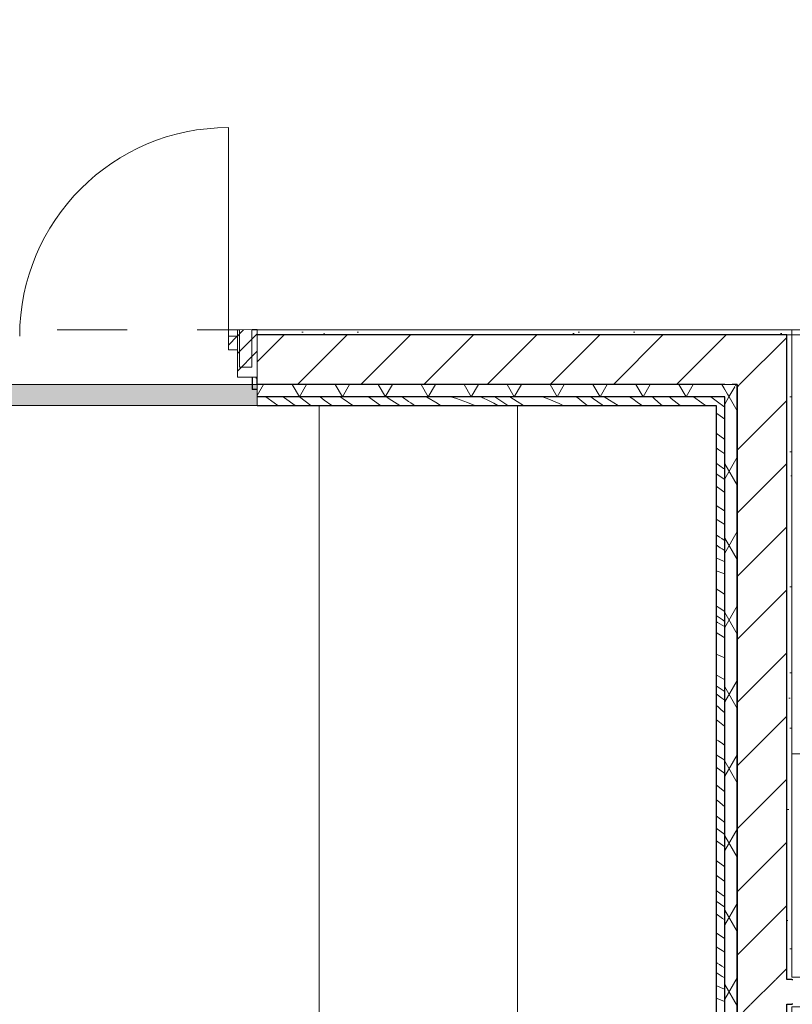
# Model space of a CAD drawing. Header units: millimetres. Extents: x -59761 to 112741, y -57975 to 46221.
# Tile 36 of 256: x 14407 to 17523, y -14300 to -10329. Entities that reach past the tile are written whole.
import ezdxf

# ---------------------------------------------------------------- set-up
doc = ezdxf.new("R2010")
doc.units = ezdxf.units.MM
for name, pattern in [('Wipeout_Contour', [1000, 0, -1000]), ('короткая штриховая', [282.222222, 141.111111, -141.111111]), ('Штриховая', [564.444447, 282.222223, -282.222223])]:
    doc.linetypes.add(name, pattern=pattern)
for name, color, linetype in [('Интерьер - Оборудование бань', 7, 'Continuous'), ('Интерьер - Сантехника', 7, 'Continuous'), ('Конструктив - Навесные Стены', 7, 'Continuous'), ('Конструктив - Стены Блок 100 нов', 7, 'Continuous'), ('Конструктив - Стены Блок 200 нов', 7, 'Continuous'), ('УЛИЦА_Внутр отделка бань', 7, 'Continuous'), ('Элемент модели - Границы зон', 7, 'Continuous'), ('Элемент Модели - Зона', 7, 'Continuous')]:
    doc.layers.add(name, color=color, linetype=linetype)
pattern_1 = [(45, (-45000, -53650), (-111.36932, 111.36932), [0, -105, 0, -157.5]), (110, (-44650, -53650), (148.0016, 53.86817), [0, -77, 0, -133])]
pattern_2 = [(45, (-45000, -54000), (-127.2792, 127.2792), [])]
pattern_3 = [(60, (-45000, -54000), (-129.9038, 75), []), (120, (-45000, -54000), (129.9038, 75), [])]
pattern_4 = [(45, (-45000, -54000), (-176.7767, 176.7767), []), (45, (-45035.36, -53964.64), (-176.7767, 176.7767), []), (45, (-45070.7, -53929.3), (-176.7767, 176.7767), [])]

# ---------------------------------------------------------------- blocks, each defined once
blk = doc.blocks.new('*X638', base_point=(2412685.8, -340475.5))
at = {"layer": 'УЛИЦА_Внутр отделка бань', "color": 7, "linetype": 'Continuous', "lineweight": 5}
blk.add_line((2474912, -298349.3), (2474900.8, -298341.1), dxfattribs=at)
blk = doc.blocks.new('*X639', base_point=(2412685.8, -340475.5))
at = {"layer": 'УЛИЦА_Внутр отделка бань', "color": 7, "linetype": 'Continuous', "lineweight": 5}
blk.add_line((2474927.5, -298360.5), (2474912, -298349.3), dxfattribs=at)
blk = doc.blocks.new('*X640', base_point=(2412685.8, -340475.5))
at = {"layer": 'УЛИЦА_Внутр отделка бань', "color": 7, "linetype": 'Continuous', "lineweight": 5}
for p, q in [((2474935.8, -298366.5), (2474927.5, -298360.5)), ((2474907.6, -298395.5), (2474900.8, -298390.7)), ((2474935.8, -298415.6), (2474907.6, -298395.5)), ((2474935.8, -298496.7), (2474900.8, -298471.2)), ((2474912.2, -298539.1), (2474900.8, -298530.8)), ((2474935.8, -298555.6), (2474912.2, -298539.1)), ((2474931.4, -298613.9), (2474900.8, -298592.2)), ((2474935.8, -298617), (2474931.4, -298613.9)), ((2474935.8, -298659.3), (2474900.8, -298635.5)), ((2474927.5, -298704.8), (2474900.8, -298685.8)), ((2474935.8, -298710.7), (2474927.5, -298704.8)), ((2474934.8, -298785.3), (2474900.8, -298762.9)), ((2474935.8, -298785.9), (2474934.8, -298785.3)), ((2474935.8, -298840.4), (2474900.8, -298818.9)), ((2474905.5, -298885), (2474900.8, -298881.9)), ((2474914.8, -298891), (2474905.5, -298885)), ((2474924.1, -298897), (2474914.8, -298891)), ((2474918.1, -298933.7), (2474900.8, -298922.5)), ((2474933.5, -298903), (2474924.1, -298897)), ((2474935.8, -298904.4), (2474933.5, -298903)), ((2474926, -298938.7), (2474918.1, -298933.7)), ((2474933.9, -298943.8), (2474926, -298938.7)), ((2474935.8, -298945), (2474933.9, -298943.8)), ((2474900.8, -298975.5), (2474906.1, -298977.7)), ((2474906.1, -298977.7), (2474928.7, -298987.3)), ((2474928.7, -298987.3), (2474935.8, -298990.5)), ((2474900.8, -299026.5), (2474932.8, -299038)), ((2474932.8, -299038), (2474935.8, -299039.2)), ((2474922.4, -299113.7), (2474900.8, -299100.1)), ((2474935.8, -299122), (2474922.4, -299113.7)), ((2474913.2, -299176.3), (2474900.8, -299168.2)), ((2474925, -299223.8), (2474900.8, -299207.8)), ((2474935.8, -299190.6), (2474913.2, -299176.3)), ((2474907.3, -299235), (2474900.8, -299231.6)), ((2474916.7, -299240.2), (2474907.3, -299235)), ((2474926, -299245.6), (2474916.7, -299240.2)), ((2474935.8, -299230.9), (2474925, -299223.8)), ((2474935.2, -299251.3), (2474926, -299245.6)), ((2474900.8, -299276.4), (2474929.2, -299292.7)), ((2474935.8, -299251.6), (2474935.2, -299251.3)), ((2474929.2, -299292.7), (2474935.8, -299296.9)), ((2474916.9, -299369.4), (2474900.8, -299363.8)), ((2474935.8, -299377.4), (2474916.9, -299369.4)), ((2474935.8, -299467.1), (2474900.8, -299446.7)), ((2474929, -299509.2), (2474900.8, -299491.5)), ((2474924.5, -299540.3), (2474900.8, -299523.1)), ((2474935.8, -299513.4), (2474929, -299509.2)), ((2474935.8, -299548.4), (2474924.5, -299540.3)), ((2474910.2, -299577.4), (2474900.8, -299569.2)), ((2474920.4, -299586.5), (2474910.2, -299577.4)), ((2474935.8, -299600.1), (2474920.4, -299586.5)), ((2474935, -299653.5), (2474900.8, -299626.9)), ((2474935.8, -299654.2), (2474935, -299653.5)), ((2474910.4, -299713.3), (2474900.8, -299707.4)), ((2474928, -299725.5), (2474910.4, -299713.3)), ((2474935.8, -299731.6), (2474928, -299725.5)), ((2474935.7, -299790.2), (2474900.8, -299769.4)), ((2474935.8, -299790.2), (2474935.7, -299790.2)), ((2474935.8, -299844.5), (2474900.8, -299819.5)), ((2474935.8, -299918), (2474900.8, -299890)), ((2474915.6, -299961.9), (2474900.8, -299949.7)), ((2474935.8, -299978.3), (2474915.6, -299961.9)), ((2474935.8, -300042.6), (2474900.8, -300015.5)), ((2474935.8, -300090.7), (2474900.8, -300065.3)), ((2474907.6, -300119.7), (2474900.8, -300114.9)), ((2474935.8, -300139.8), (2474907.6, -300119.7)), ((2474935.8, -300220.9), (2474900.8, -300195.5)), ((2474912.2, -300263.3), (2474900.8, -300255)), ((2474935.8, -300279.8), (2474912.2, -300263.3)), ((2474931.4, -300338.2), (2474900.8, -300316.4)), ((2474935.8, -300383.5), (2474900.8, -300359.8)), ((2474935.8, -300341.2), (2474931.4, -300338.2)), ((2474927.5, -300429), (2474900.8, -300410)), ((2474935.8, -300434.9), (2474927.5, -300429)), ((2474934.8, -300509.5), (2474900.8, -300487.1)), ((2474935.8, -300510.1), (2474934.8, -300509.5)), ((2474935.8, -300564.6), (2474900.8, -300543.1)), ((2474905.5, -300609.2), (2474900.8, -300606.1)), ((2474914.8, -300615.2), (2474905.5, -300609.2)), ((2474924.1, -300621.2), (2474914.8, -300615.2)), ((2474933.5, -300627.2), (2474924.1, -300621.2)), ((2474935.8, -300628.6), (2474933.5, -300627.2)), ((2474918.1, -300657.9), (2474900.8, -300646.7)), ((2474926, -300662.9), (2474918.1, -300657.9)), ((2474933.9, -300668), (2474926, -300662.9)), ((2474935.8, -300669.2), (2474933.9, -300668)), ((2474900.8, -300699.7), (2474906.1, -300701.9)), ((2474906.1, -300701.9), (2474928.7, -300711.5)), ((2474928.7, -300711.5), (2474935.8, -300714.7)), ((2474900.8, -300750.7), (2474932.8, -300762.2)), ((2474932.8, -300762.2), (2474935.8, -300763.4))]:
    blk.add_line(p, q, dxfattribs=at)
blk = doc.blocks.new('*X648', base_point=(2412685.8, -340475.5))
at = {"layer": 'УЛИЦА_Внутр отделка бань', "color": 7, "linetype": 'Continuous', "lineweight": 5}
for p, q in [((2473119.3, -298349.9), (2473085.2, -298325.5)), ((2473161.2, -298329.9), (2473155.2, -298325.5)), ((2473203.3, -298360.5), (2473161.2, -298329.9)), ((2473267.4, -298360.5), (2473220.8, -298325.5)), ((2473321.3, -298338.4), (2473304.1, -298325.5)), ((2473396.8, -298333.6), (2473385.7, -298325.5)), ((2473435.8, -298360.5), (2473396.8, -298333.6)), ((2473548.2, -298360), (2473499.7, -298325.5)), ((2473583.5, -298332.8), (2473572.8, -298325.5)), ((2473625.3, -298360.5), (2473583.5, -298332.8)), ((2473661.3, -298343.4), (2473634.7, -298325.5)), ((2473734.7, -298326.7), (2473732.7, -298325.5)), ((2473776.2, -298351.4), (2473734.7, -298326.7)), ((2473831.4, -298325.5), (2473853.9, -298332.5)), ((2473853.9, -298332.5), (2473898.2, -298348.3)), ((2473954.2, -298325.5), (2473960.9, -298328.8)), ((2473960.9, -298328.8), (2473982.8, -298339.9)), ((2474061, -298360.5), (2474008.3, -298325.5)), ((2474099.4, -298344.7), (2474069, -298325.5)), ((2474227.2, -298334.9), (2474200.5, -298325.5)), ((2474268.1, -298352.1), (2474227.2, -298334.9)), ((2474339.9, -298326.8), (2474338.2, -298325.5)), ((2474350.7, -298335.2), (2474339.9, -298326.8)), ((2474361.4, -298343.8), (2474350.7, -298335.2)), ((2474407.2, -298333.3), (2474396.5, -298325.5)), ((2474441.1, -298357.8), (2474407.2, -298333.3)), ((2474471.1, -298338.9), (2474449.4, -298325.5)), ((2474565.5, -298333.9), (2474551.9, -298325.5)), ((2474583.1, -298346.2), (2474565.5, -298333.9)), ((2474654.6, -298335.1), (2474645.1, -298325.5)), ((2474676.5, -298354.2), (2474654.6, -298335.1)), ((2474720.5, -298332), (2474712.9, -298325.5)), ((2474756.2, -298360.5), (2474720.5, -298332)), ((2474843.5, -298349.9), (2474809.4, -298325.5)), ((2474885.4, -298329.9), (2474879.4, -298325.5)), ((2474900.8, -298341.1), (2474885.4, -298329.9)), ((2473134.3, -298360.5), (2473119.3, -298349.9)), ((2473351.9, -298360.5), (2473321.3, -298338.4)), ((2473548.9, -298360.5), (2473548.2, -298360)), ((2473670.6, -298349.5), (2473661.3, -298343.4)), ((2473679.9, -298355.6), (2473670.6, -298349.5)), ((2473687.5, -298360.5), (2473679.9, -298355.6)), ((2473789.8, -298360.5), (2473776.2, -298351.4)), ((2473898.2, -298348.3), (2473928.3, -298360.5)), ((2473982.8, -298339.9), (2474004.5, -298351.4)), ((2474004.5, -298351.4), (2474021.1, -298360.5)), ((2474125.1, -298360.5), (2474099.4, -298344.7)), ((2474284.8, -298360.5), (2474268.1, -298352.1)), ((2474372, -298352.6), (2474361.4, -298343.8)), ((2474381.4, -298360.5), (2474372, -298352.6)), ((2474444.9, -298360.5), (2474441.1, -298357.8)), ((2474506.8, -298360.5), (2474471.1, -298338.9)), ((2474600, -298359.4), (2474583.1, -298346.2)), ((2474601.3, -298360.5), (2474600, -298359.4)), ((2474683.9, -298360.5), (2474676.5, -298354.2)), ((2474858.5, -298360.5), (2474843.5, -298349.9))]:
    blk.add_line(p, q, dxfattribs=at)

msp = doc.modelspace()

# ---------------------------------------------------------------- linework, layer by layer
at = {"layer": 'Интерьер - Оборудование бань', "color": 7, "linetype": 'Continuous', "lineweight": 15, "flags": 128}
for points in [[(6985.2, -11885), (6985.2, -17615), (17215, -17615), (17215, -11885), (16415, -11885), (16415, -16815), (7785.2, -16815), (7785.2, -11885)], [(7785.2, -11885), (7785.2, -16815), (16415, -16815), (16415, -11885), (15615, -11885), (15615, -16015), (8585.2, -16015), (8585.2, -11885)]]:
    msp.add_lwpolyline(points, close=True, dxfattribs=at)
at = {"layer": 'Конструктив - Навесные Стены', "color": 7, "linetype": 'Continuous', "lineweight": 5}
msp.add_line((15248.74, -11605), (15248.74, -10763.74), dxfattribs=at)
msp.add_arc((15248.74, -11605), 841.26, 90, 180, dxfattribs=at)
at = {"layer": 'Элемент Модели - Зона', "color": 253, "linetype": 'Штриховая', "lineweight": 15, "flags": 128}
for points in [[(-8890, -17680), (-3119.74, -17680), (-3119.74, -14858.42), (142.53, -11594.86), (156.67, -11609), (156.67, -11580), (18300, -11580), (18300, -11600), (32399.73, -11600), (32399.73, -11580), (69081.36, -11580), (72316.72, -14823.47), (72320.06, -15158.11), (72320.06, -17695), (72360, -17695), (72360, -19700), (72120, -19700), (72120, -18300), (71700, -18300), (71700, -17900), (63300, -17900), (63300, -18300), (62700, -18300), (62700, -17900), (54320, -17900), (54320, -27030), (62700, -27030), (62700, -26350), (63300, -26350), (63300, -27540), (67380, -27540), (67380, -26630), (67500, -26630), (67500, -27660), (62920, -27660), (62920, -32819.89), (72120, -32819.89), (72120, -27750), (71650, -27750), (71650, -26250), (72120, -26250), (72120, -21200), (72360, -21200), (72360, -33849.94), (72120, -33849.94), (72120, -33059.89), (54320, -33059.89), (54320, -39349.94), (72120, -39349.94), (72120, -36299.94), (71700.06, -36299.94), (71700.06, -35674.44), (72120, -35674.44), (72120, -35349.94), (72360, -35349.94), (72360, -35679.94), (75850, -35679.94), (75850, -16794.88), (75238.88, -16794.88), (75238.88, -9000), (80700, -9000), (80700, -8700), (81300, -8700), (81300, -9000), (87517.1, -9000), (87517.1, -320), (85530, -320), (85530, 300), (84182.9, 300), (81300, 300), (81300, -300), (80700, -300), (80700, 212.5), (79799.78, 212.5), (72300, 212.5), (72300, -300), (71700, -300), (71700, 212.5), (63300, 212.5), (63300, -300), (62700, -300), (62700, 212.5), (54300, 212.5), (54300, -300), (53700, -300), (53700, 212.5), (45650, 212.5), (45650, -300), (45050, -300), (44950, -300), (44950, -5367.2), (32450.06, -5367.2), (32450.06, -200), (32450.06, 7690), (32460.06, 7690), (32460.06, 13850), (29720, 13850), (29720, 5730), (28964.53, 5730), (28964.53, 212), (27300.06, 212), (27300.06, -300), (26700.06, -300), (26700.06, 212), (18300, 212), (18300, -300), (17700, -300), (17700, 212), (16025.03, 212), (16025.03, -7500), (16025.03, -9042.59), (9300, -9042.59), (9300, -9300), (8700, -9300), (8700, -9042.59), (300, -9042.59), (300, -9300), (-300, -9300), (-300, -9042.59), (-8250, -9042.59), (-8250, -9300), (-8850, -9300), (-8850, -9042.59), (-8890, -9042.59)], [(23960.57, -14189.99), (23960.57, -13289.99), (24078.18, -13289.99), (24078.18, -14189.99), (24979.73, -14189.99), (24979.73, -14179.99), (32179.73, -14179.99), (32179.73, -11600), (17520, -11600), (17520, -14189.99), (18420, -14189.99), (18420, -13289.99), (18540, -13289.99), (18540, -14189.99), (19440, -14189.99), (19440, -14309.99), (18540, -14309.99), (18540, -15209.99), (18420, -15209.99), (18420, -14309.99), (17520, -14309.99), (17520, -17680), (24979.73, -17680), (24979.73, -14309.99), (24079.73, -14309.99), (24079.73, -15209.99), (23959.8, -15209.99), (23959.8, -14309.99), (23059.8, -14309.99), (23059.8, -14189.99)], [(17300, -17680), (17300, -11800), (6900.2, -11800), (6900.2, -17680)]]:
    msp.add_lwpolyline(points, close=True, dxfattribs=at)

# ---------------------------------------------------------------- next in the draw order: wipeouts: each hides what was drawn before it
at = {"color": 254, "linetype": 'Wipeout_Contour', "lineweight": 0, "ltscale": 9963440.958311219}
msp.add_wipeout([(15293.74, -11660), (15293.74, -11605), (15248.74, -11605), (15248.74, -11660)], dxfattribs=at).dxf.layer = 'Конструктив - Навесные Стены'
at = {"color": 254, "linetype": 'Wipeout_Contour', "lineweight": 0, "ltscale": 7479222.821555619}
msp.add_wipeout([(17500, -11600), (17520, -11580), (17500, -11580)], dxfattribs=at).dxf.layer = 'Конструктив - Стены Блок 200 нов'
at = {"color": 254, "linetype": 'Wipeout_Contour', "lineweight": 0, "ltscale": 7478646.498441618}
msp.add_wipeout([(17280, -11820), (17300, -11800), (17280, -11800)], dxfattribs=at).dxf.layer = 'Конструктив - Стены Блок 200 нов'
at = {"color": 254, "linetype": 'Wipeout_Contour', "lineweight": 0, "ltscale": 9973562.491871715}
msp.add_wipeout([(17500, -14189.99), (17500, -14199.99), (17520, -14199.99), (17520, -14189.99)], dxfattribs=at).dxf.layer = 'Конструктив - Стены Блок 200 нов'
at = {"color": 254, "linetype": 'Wipeout_Contour', "lineweight": 0, "ltscale": 9973615.559720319}
msp.add_wipeout([(17500, -14299.99), (17500, -14309.99), (17520, -14309.99), (17520, -14299.99)], dxfattribs=at).dxf.layer = 'Конструктив - Стены Блок 200 нов'

# ---------------------------------------------------------------- next in the draw order: hatches: boundary and pattern name
at = {"layer": 'Конструктив - Навесные Стены', "linetype": 'Continuous', "lineweight": 5}
h = msp.add_hatch(dxfattribs=at)
h.set_pattern_fill('АЛЮМИНИЙ_000D', style=0, pattern_type=2)
h.set_pattern_definition(pattern_4)
h.paths.add_polyline_path([(15293.74, -11660), (15293.74, -11605), (15248.74, -11605), (15248.74, -11660)])

# ---------------------------------------------------------------- next in the draw order: linework, layer by layer
at = {"layer": 'Конструктив - Навесные Стены', "color": 7, "linetype": 'Continuous', "lineweight": 5, "flags": 128}
msp.add_lwpolyline([(15293.74, -11660), (15248.74, -11660), (15248.74, -11605), (15293.74, -11605)], close=True, dxfattribs=at)

# ---------------------------------------------------------------- next in the draw order: wipeouts: each hides what was drawn before it
at = {"color": 254, "linetype": 'Wipeout_Contour', "lineweight": 0, "ltscale": 7478834.538940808}
msp.add_wipeout([(17300, -11800), (17500, -11600), (17300, -11600)], dxfattribs=at).dxf.layer = 'Конструктив - Стены Блок 200 нов'
at = {"color": 254, "linetype": 'Wipeout_Contour', "lineweight": 0, "ltscale": 9972968.066655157}
msp.add_wipeout([(17280, -11820), (17280, -17698), (17300, -17698), (17300, -11820)], dxfattribs=at).dxf.layer = 'Конструктив - Стены Блок 200 нов'

# ---------------------------------------------------------------- next in the draw order: hatches: boundary and pattern name
at = {"layer": 'Конструктив - Стены Блок 200 нов', "linetype": 'Continuous', "lineweight": 5}
h = msp.add_hatch(dxfattribs=at)
h.set_pattern_fill('ШТУКАТУРКА__ГИПС_01_000D', color=252, style=0, pattern_type=2)
h.set_pattern_definition(pattern_1)
h.paths.add_polyline_path([(17280, -11820), (17280, -17698), (17300, -17698), (17300, -11820)])
h = msp.add_hatch(dxfattribs=at)
h.set_pattern_fill('БЛОКИ_БЕТОННЫЕ_ЭФФЕКТИВН_2D', style=0, pattern_type=2)
h.set_pattern_definition(pattern_2)
h.paths.add_polyline_path([(17300, -14299.99), (17300, -17698), (17500, -17698), (17500, -14299.99)])

# ---------------------------------------------------------------- next in the draw order: wipeouts: each hides what was drawn before it
at = {"color": 254, "linetype": 'Wipeout_Contour', "lineweight": 0, "ltscale": 9972938.103843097}
msp.add_wipeout([(17500, -11600), (17500, -14189.99), (17520, -14189.99), (17520, -11600)], dxfattribs=at).dxf.layer = 'Конструктив - Стены Блок 200 нов'

# ---------------------------------------------------------------- next in the draw order: hatches: boundary and pattern name
at = {"layer": 'Конструктив - Стены Блок 200 нов', "linetype": 'Continuous', "lineweight": 5}
h = msp.add_hatch(dxfattribs=at)
h.set_pattern_fill('ШТУКАТУРКА__ГИПС_01_000D', color=252, style=0, pattern_type=2)
h.set_pattern_definition(pattern_1)
h.paths.add_polyline_path([(17500, -11600), (17500, -14189.99), (17520, -14189.99), (17520, -11600)])

# ---------------------------------------------------------------- next in the draw order: wipeouts: each hides what was drawn before it
at = {"color": 254, "linetype": 'Wipeout_Contour', "lineweight": 0, "ltscale": 7478667.874686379}
msp.add_wipeout([(17280, -11820), (17300, -11820), (17300, -11800)], dxfattribs=at).dxf.layer = 'Конструктив - Стены Блок 200 нов'

# ---------------------------------------------------------------- next in the draw order: linework, layer by layer
at = {"layer": 'Конструктив - Стены Блок 200 нов', "color": 7, "linetype": 'Continuous', "lineweight": 30, "flags": 128}
msp.add_lwpolyline([(17280, -11820), (17280, -17698)], dxfattribs=at)

# ---------------------------------------------------------------- next in the draw order: wipeouts: each hides what was drawn before it
at = {"color": 254, "linetype": 'Wipeout_Contour', "lineweight": 0, "ltscale": 7479244.195976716}
msp.add_wipeout([(17500, -11600), (17520, -11600), (17520, -11580)], dxfattribs=at).dxf.layer = 'Конструктив - Стены Блок 200 нов'
at = {"color": 254, "linetype": 'Wipeout_Contour', "lineweight": 0, "ltscale": 9973152.237577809}
msp.add_wipeout([(17300, -14199.99), (17300, -14299.99), (17500, -14299.99), (17500, -14199.99)], dxfattribs=at).dxf.layer = 'Конструктив - Стены Блок 200 нов'

# ---------------------------------------------------------------- next in the draw order: hatches: boundary and pattern name
at = {"layer": 'Конструктив - Стены Блок 200 нов', "linetype": 'Continuous', "lineweight": 5}
h = msp.add_hatch(dxfattribs=at)
h.set_pattern_fill('БЛОКИ_БЕТОННЫЕ_ЭФФЕКТИВН_2D', style=0, pattern_type=2)
h.set_pattern_definition(pattern_2)
h.paths.add_polyline_path([(17300, -14199.99), (17300, -14299.99), (17500, -14299.99), (17500, -14199.99)])

# ---------------------------------------------------------------- next in the draw order: linework, layer by layer
at = {"layer": 'Конструктив - Стены Блок 200 нов', "color": 7, "linetype": 'Continuous', "lineweight": 30}
for p, q in [((17300, -14299.99), (17300, -17698)), ((17500, -14299.99), (17520, -14299.99)), ((17500, -17698), (17500, -14299.99))]:
    msp.add_line(p, q, dxfattribs=at)
at = {"layer": 'Конструктив - Стены Блок 200 нов', "color": 7, "linetype": 'Continuous', "lineweight": 5, "flags": 128}
for points in [[(17520, -11580), (17500, -11580)], [(17520, -14189.99), (17520, -11580)]]:
    msp.add_lwpolyline(points, dxfattribs=at)

# ---------------------------------------------------------------- next in the draw order: wipeouts: each hides what was drawn before it
at = {"color": 254, "linetype": 'Wipeout_Contour', "lineweight": 0, "ltscale": 9972551.54177152}
msp.add_wipeout([(17300, -11800), (17300, -14199.99), (17500, -14199.99), (17500, -11800)], dxfattribs=at).dxf.layer = 'Конструктив - Стены Блок 200 нов'

# ---------------------------------------------------------------- next in the draw order: hatches: boundary and pattern name
at = {"layer": 'Конструктив - Стены Блок 200 нов', "linetype": 'Continuous', "lineweight": 5}
h = msp.add_hatch(dxfattribs=at)
h.set_pattern_fill('БЛОКИ_БЕТОННЫЕ_ЭФФЕКТИВН_2D', style=0, pattern_type=2)
h.set_pattern_definition(pattern_2)
h.paths.add_polyline_path([(17300, -11800), (17300, -14199.99), (17500, -14199.99), (17500, -11800)])

# ---------------------------------------------------------------- next in the draw order: linework, layer by layer
at = {"layer": 'Конструктив - Стены Блок 200 нов', "color": 7, "linetype": 'Continuous', "lineweight": 30}
for p, q in [((17300, -14199.99), (17300, -14299.99)), ((17520, -14199.99), (17500, -14199.99))]:
    msp.add_line(p, q, dxfattribs=at)

# ---------------------------------------------------------------- next in the draw order: wipeouts: each hides what was drawn before it
at = {"color": 254, "linetype": 'Wipeout_Contour', "lineweight": 0, "ltscale": 7479056.151209}
msp.add_wipeout([(17300, -11800), (17500, -11800), (17500, -11600)], dxfattribs=at).dxf.layer = 'Конструктив - Стены Блок 200 нов'

# ---------------------------------------------------------------- next in the draw order: hatches: boundary and pattern name
at = {"layer": 'Конструктив - Стены Блок 200 нов', "linetype": 'Continuous', "lineweight": 5}
h = msp.add_hatch(dxfattribs=at)
h.set_pattern_fill('БЛОКИ_БЕТОННЫЕ_ЭФФЕКТИВН_2D', style=0, pattern_type=2)
h.set_pattern_definition(pattern_2)
h.paths.add_polyline_path([(17300, -11800), (17500, -11800), (17500, -11600)])

# ---------------------------------------------------------------- next in the draw order: linework, layer by layer
at = {"layer": 'Конструктив - Стены Блок 200 нов', "color": 7, "linetype": 'Continuous', "lineweight": 30}
for p, q in [((17500, -11600), (17300, -11600)), ((17500, -11800), (17500, -11600)), ((17300, -11800), (17280, -11800)), ((17300, -11800), (17300, -14199.99)), ((17500, -14199.99), (17500, -11800))]:
    msp.add_line(p, q, dxfattribs=at)

# ---------------------------------------------------------------- next in the draw order: wipeouts: each hides what was drawn before it
at = {"color": 254, "linetype": 'Wipeout_Contour', "lineweight": 0, "ltscale": 9973589.025365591}
msp.add_wipeout([(17500, -14199.99), (17500, -14299.99), (17520, -14299.99), (17520, -14199.99)], dxfattribs=at).dxf.layer = 'Конструктив - Стены Блок 100 нов'
at = {"color": 254, "linetype": 'Wipeout_Contour', "lineweight": 0, "ltscale": 9968033.080045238}
msp.add_wipeout([(17500, -11580), (15365.4, -11580), (15365.4, -11600), (17500, -11600)], dxfattribs=at).dxf.layer = 'Конструктив - Стены Блок 200 нов'
at = {"color": 254, "linetype": 'Wipeout_Contour', "lineweight": 0, "ltscale": 9967701.534828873}
msp.add_wipeout([(15365.4, -11800), (15365.4, -11820), (17280, -11820), (17280, -11800)], dxfattribs=at).dxf.layer = 'Конструктив - Стены Блок 200 нов'

# ---------------------------------------------------------------- next in the draw order: hatches: boundary and pattern name
at = {"layer": 'Конструктив - Стены Блок 200 нов', "linetype": 'Continuous', "lineweight": 5}
h = msp.add_hatch(dxfattribs=at)
h.set_pattern_fill('ШТУКАТУРКА__ГИПС_01_000D', color=252, style=0, pattern_type=2)
h.set_pattern_definition(pattern_1)
h.paths.add_polyline_path([(17500, -11580), (15365.4, -11580), (15365.4, -11600), (17500, -11600)])
h = msp.add_hatch(dxfattribs=at)
h.set_pattern_fill('ШТУКАТУРКА__ГИПС_01_000D', color=252, style=0, pattern_type=2)
h.set_pattern_definition(pattern_1)
h.paths.add_polyline_path([(15365.4, -11800), (15365.4, -11820), (17280, -11820), (17280, -11800)])

# ---------------------------------------------------------------- next in the draw order: linework, layer by layer
at = {"layer": 'Интерьер - Оборудование бань', "color": 7, "linetype": 'Continuous', "lineweight": 15}
msp.add_line((15615, -11885), (15615, -11820), dxfattribs=at)
at = {"layer": 'Элемент модели - Границы зон', "color": 7, "linetype": 'короткая штриховая', "lineweight": 15}
msp.add_line((17500, -11600), (32399.73, -11600), dxfattribs=at)

# ---------------------------------------------------------------- next in the draw order: wipeouts: each hides what was drawn before it
at = {"color": 254, "linetype": 'Wipeout_Contour', "lineweight": 0, "ltscale": 9975435.452568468}
msp.add_wipeout([(18430, -14199.99), (17520, -14199.99), (17520, -14299.99), (18430, -14299.99)], dxfattribs=at).dxf.layer = 'Конструктив - Стены Блок 100 нов'

# ---------------------------------------------------------------- next in the draw order: hatches: boundary and pattern name
at = {"layer": 'Конструктив - Стены Блок 100 нов', "linetype": 'Continuous', "lineweight": 5}
h = msp.add_hatch(dxfattribs=at)
h.set_pattern_fill('БЛОКИ_БЕТОННЫЕ_ЭФФЕКТИВН_2D', style=0, pattern_type=2)
h.set_pattern_definition(pattern_2)
h.paths.add_polyline_path([(18430, -14199.99), (17520, -14199.99), (17520, -14299.99), (18430, -14299.99)])

# ---------------------------------------------------------------- next in the draw order: linework, layer by layer
at = {"layer": 'Интерьер - Сантехника', "color": 7, "linetype": 'Continuous', "lineweight": 5, "flags": 128}
msp.add_lwpolyline([(18420, -13289.99), (17520, -13289.99), (17520, -14189.99), (18420, -14189.99)], close=True, dxfattribs=at)
at = {"layer": 'Конструктив - Стены Блок 100 нов', "color": 7, "linetype": 'Continuous', "lineweight": 30}
for p, q in [((17520, -14199.99), (17525, -14199.99)), ((17525, -14299.99), (17520, -14299.99))]:
    msp.add_line(p, q, dxfattribs=at)
at = {"layer": 'Конструктив - Стены Блок 200 нов', "color": 7, "linetype": 'Continuous', "lineweight": 30}
for p, q in [((17520, -14199.99), (17500, -14199.99)), ((17500, -14299.99), (17520, -14299.99))]:
    msp.add_line(p, q, dxfattribs=at)

# ---------------------------------------------------------------- next in the draw order: wipeouts: each hides what was drawn before it
at = {"color": 254, "linetype": 'Wipeout_Contour', "lineweight": 0, "ltscale": 9967688.596694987}
msp.add_wipeout([(15365.4, -11600), (15365.4, -11800), (17300, -11800), (17300, -11600)], dxfattribs=at).dxf.layer = 'Конструктив - Стены Блок 200 нов'

# ---------------------------------------------------------------- next in the draw order: hatches: boundary and pattern name
at = {"layer": 'Конструктив - Стены Блок 200 нов', "linetype": 'Continuous', "lineweight": 5}
h = msp.add_hatch(dxfattribs=at)
h.set_pattern_fill('БЛОКИ_БЕТОННЫЕ_ЭФФЕКТИВН_2D', style=0, pattern_type=2)
h.set_pattern_definition(pattern_2)
h.paths.add_polyline_path([(15365.4, -11600), (15365.4, -11800), (17300, -11800), (17300, -11600)])

# ---------------------------------------------------------------- next in the draw order: linework, layer by layer
at = {"layer": 'Конструктив - Стены Блок 200 нов', "color": 7, "linetype": 'Continuous', "lineweight": 30}
for p, q in [((17500, -11600), (17300, -11600)), ((17300, -11800), (17280, -11800))]:
    msp.add_line(p, q, dxfattribs=at)

# ---------------------------------------------------------------- next in the draw order: wipeouts: each hides what was drawn before it
at = {"color": 254, "linetype": 'Wipeout_Contour', "lineweight": 0, "ltscale": 12454780.80938309}
msp.add_wipeout([(15365.4, -11820), (15365.4, -11800), (15365.4, -11580), (15345.4, -11580), (15345.4, -11820)], dxfattribs=at).dxf.layer = 'Конструктив - Стены Блок 200 нов'

# ---------------------------------------------------------------- next in the draw order: hatches: boundary and pattern name
at = {"layer": 'Конструктив - Стены Блок 200 нов', "linetype": 'Continuous', "lineweight": 5}
h = msp.add_hatch(dxfattribs=at)
h.set_pattern_fill('ШТУКАТУРКА__ГИПС_01_000D', color=252, style=0, pattern_type=2)
h.set_pattern_definition(pattern_1)
h.paths.add_polyline_path([(15365.4, -11820), (15365.4, -11800), (15365.4, -11580), (15345.4, -11580), (15345.4, -11820)])

# ---------------------------------------------------------------- next in the draw order: linework, layer by layer
at = {"layer": 'Конструктив - Стены Блок 200 нов', "color": 7, "linetype": 'Continuous', "lineweight": 30}
for p, q in [((15345.4, -11580), (15345.4, -11820)), ((15365.4, -11580), (15345.4, -11580)), ((15345.4, -11580), (15345.4, -11820)), ((15365.4, -11800), (15365.4, -11580)), ((17300, -11600), (15365.4, -11600)), ((15365.4, -11820), (15345.4, -11820)), ((15365.4, -11820), (15345.4, -11820)), ((15365.4, -11800), (17280, -11800))]:
    msp.add_line(p, q, dxfattribs=at)
at = {"layer": 'Конструктив - Стены Блок 200 нов', "color": 7, "linetype": 'Continuous', "lineweight": 5, "flags": 128}
msp.add_lwpolyline([(17500, -11580), (15365.4, -11580)], dxfattribs=at)
at = {"layer": 'Конструктив - Стены Блок 200 нов', "color": 7, "linetype": 'Continuous', "lineweight": 30, "flags": 128}
msp.add_lwpolyline([(15365.4, -11820), (17280, -11820)], dxfattribs=at)

# ---------------------------------------------------------------- next in the draw order: wipeouts: each hides what was drawn before it
at = {"color": 254, "linetype": 'Wipeout_Contour', "lineweight": 0, "ltscale": 9963676.37561362}
msp.add_wipeout([(15285.4, -11770), (15365.4, -11770), (15365.4, -11580), (15285.4, -11580)], dxfattribs=at).dxf.layer = 'Конструктив - Навесные Стены'
at = {"color": 254, "linetype": 'Wipeout_Contour', "lineweight": 0, "ltscale": 7478590.519506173}
msp.add_wipeout([(17250, -11800), (17250, -11850), (17300, -11800)], dxfattribs=at).dxf.layer = 'УЛИЦА_Внутр отделка бань'

# ---------------------------------------------------------------- next in the draw order: hatches: boundary and pattern name
at = {"layer": 'Конструктив - Навесные Стены', "linetype": 'Continuous', "lineweight": 5}
h = msp.add_hatch(dxfattribs=at)
h.set_pattern_fill('АЛЮМИНИЙ_000D', style=0, pattern_type=2)
h.set_pattern_definition(pattern_4)
h.paths.add_polyline_path([(15285.4, -11770), (15365.4, -11770), (15365.4, -11580), (15285.4, -11580)])
at = {"layer": 'УЛИЦА_Внутр отделка бань', "linetype": 'Continuous', "lineweight": 5}
h = msp.add_hatch(dxfattribs=at)
h.set_pattern_fill('ИЗОЛЯЦИЯ_02_000D', style=0, pattern_type=2)
h.set_pattern_definition(pattern_3)
h.paths.add_polyline_path([(17250, -11800), (17250, -11850), (17300, -11800)])

# ---------------------------------------------------------------- next in the draw order: linework, layer by layer
at = {"layer": 'Конструктив - Навесные Стены', "color": 7, "linetype": 'Continuous', "lineweight": 15}
for p, q in [((15365.4, -11580), (15365.4, -11770)), ((15365.4, -11770), (15285.4, -11770))]:
    msp.add_line(p, q, dxfattribs=at)

# ---------------------------------------------------------------- next in the draw order: wipeouts: each hides what was drawn before it
at = {"color": 254, "linetype": 'Wipeout_Contour', "lineweight": 0, "ltscale": 9963640.367961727}
msp.add_wipeout([(15293.74, -11730), (15343.74, -11730), (15343.74, -11580), (15293.74, -11580)], dxfattribs=at).dxf.layer = 'Конструктив - Навесные Стены'
at = {"color": 254, "linetype": 'Wipeout_Contour', "lineweight": 0, "ltscale": 7478487.536856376}
msp.add_wipeout([(17215, -11850), (17215, -11885), (17250, -11850)], dxfattribs=at).dxf.layer = 'УЛИЦА_Внутр отделка бань'

# ---------------------------------------------------------------- next in the draw order: hatches: boundary and pattern name
at = {"layer": 'Конструктив - Навесные Стены', "linetype": 'Continuous', "lineweight": 5}
h = msp.add_hatch(dxfattribs=at)
h.set_pattern_fill('АЛЮМИНИЙ_000D', style=0, pattern_type=2)
h.set_pattern_definition(pattern_4)
h.paths.add_polyline_path([(15293.74, -11730), (15343.74, -11730), (15343.74, -11580), (15293.74, -11580)])

# ---------------------------------------------------------------- next in the draw order: linework, layer by layer
at = {"layer": 'Конструктив - Навесные Стены', "color": 7, "linetype": 'Continuous', "lineweight": 15}
for p, q in [((15285.4, -11580), (15285.4, -11770)), ((15293.74, -11580), (15285.4, -11580)), ((15293.74, -11580), (15293.74, -11730)), ((15365.4, -11580), (15343.74, -11580)), ((15343.74, -11580), (15343.74, -11730)), ((15343.74, -11730), (15293.74, -11730))]:
    msp.add_line(p, q, dxfattribs=at)

# ---------------------------------------------------------------- next in the draw order: block references
at = {"layer": 'УЛИЦА_Внутр отделка бань', "color": 7, "lineweight": 30}
msp.add_blockref('*X638', (-45000, -54000), dxfattribs=at)

# ---------------------------------------------------------------- next in the draw order: wipeouts: each hides what was drawn before it
at = {"color": 254, "linetype": 'Wipeout_Contour', "lineweight": 0, "ltscale": 7478645.27015904}
msp.add_wipeout([(17250, -11850), (17300, -11850), (17300, -11800)], dxfattribs=at).dxf.layer = 'УЛИЦА_Внутр отделка бань'

# ---------------------------------------------------------------- next in the draw order: hatches: boundary and pattern name
at = {"layer": 'УЛИЦА_Внутр отделка бань', "linetype": 'Continuous', "lineweight": 5}
h = msp.add_hatch(dxfattribs=at)
h.set_pattern_fill('ИЗОЛЯЦИЯ_02_000D', style=0, pattern_type=2)
h.set_pattern_definition(pattern_3)
h.paths.add_polyline_path([(17250, -11850), (17300, -11850), (17300, -11800)])

# ---------------------------------------------------------------- next in the draw order: linework, layer by layer
at = {"layer": 'УЛИЦА_Внутр отделка бань', "color": 7, "linetype": 'Continuous', "lineweight": 5, "flags": 128}
msp.add_lwpolyline([(17300, -11800), (17250, -11800)], dxfattribs=at)

# ---------------------------------------------------------------- next in the draw order: wipeouts: each hides what was drawn before it
at = {"color": 254, "linetype": 'Wipeout_Contour', "lineweight": 0, "ltscale": 9972903.97671906}
msp.add_wipeout([(17300, -11850), (17250, -11850), (17250, -17650), (17300, -17650)], dxfattribs=at).dxf.layer = 'УЛИЦА_Внутр отделка бань'

# ---------------------------------------------------------------- next in the draw order: hatches: boundary and pattern name
at = {"layer": 'УЛИЦА_Внутр отделка бань', "linetype": 'Continuous', "lineweight": 5}
h = msp.add_hatch(dxfattribs=at)
h.set_pattern_fill('ИЗОЛЯЦИЯ_02_000D', style=0, pattern_type=2)
h.set_pattern_definition(pattern_3)
h.paths.add_polyline_path([(17300, -11850), (17250, -11850), (17250, -17650), (17300, -17650)])

# ---------------------------------------------------------------- next in the draw order: linework, layer by layer
at = {"layer": 'УЛИЦА_Внутр отделка бань', "color": 7, "linetype": 'Continuous', "lineweight": 30, "flags": 128}
msp.add_lwpolyline([(17300, -17700), (17300, -11800)], dxfattribs=at)

# ---------------------------------------------------------------- next in the draw order: wipeouts: each hides what was drawn before it
at = {"color": 254, "linetype": 'Wipeout_Contour', "lineweight": 0, "ltscale": 7478525.600968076}
msp.add_wipeout([(17215, -11885), (17250, -11885), (17250, -11850)], dxfattribs=at).dxf.layer = 'УЛИЦА_Внутр отделка бань'

# ---------------------------------------------------------------- next in the draw order: linework, layer by layer
at = {"layer": 'УЛИЦА_Внутр отделка бань', "color": 7, "linetype": 'Continuous', "lineweight": 30}
msp.add_line((17250, -11850), (17215, -11850), dxfattribs=at)

# ---------------------------------------------------------------- next in the draw order: block references
at = {"layer": 'УЛИЦА_Внутр отделка бань', "color": 7, "lineweight": 30}
msp.add_blockref('*X639', (-45000, -54000), dxfattribs=at)

# ---------------------------------------------------------------- next in the draw order: wipeouts: each hides what was drawn before it
at = {"color": 254, "linetype": 'Wipeout_Contour', "lineweight": 0, "ltscale": 9972735.062641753}
msp.add_wipeout([(17250, -11885), (17215, -11885), (17215, -17615), (17250, -17615)], dxfattribs=at).dxf.layer = 'УЛИЦА_Внутр отделка бань'

# ---------------------------------------------------------------- next in the draw order: linework, layer by layer
at = {"layer": 'УЛИЦА_Внутр отделка бань', "color": 7, "linetype": 'Continuous', "lineweight": 30}
for p, q in [((17250, -11885), (17250, -11850)), ((17250, -17615), (17250, -11885))]:
    msp.add_line(p, q, dxfattribs=at)
at = {"layer": 'УЛИЦА_Внутр отделка бань', "color": 7, "linetype": 'Continuous', "lineweight": 30, "flags": 128}
msp.add_lwpolyline([(17215, -11885), (17215, -17615)], dxfattribs=at)

# ---------------------------------------------------------------- next in the draw order: block references
at = {"layer": 'УЛИЦА_Внутр отделка бань', "color": 7, "lineweight": 30}
msp.add_blockref('*X640', (-45000, -54000), dxfattribs=at)

# ---------------------------------------------------------------- next in the draw order: wipeouts: each hides what was drawn before it
at = {"color": 254, "linetype": 'Wipeout_Contour', "lineweight": 0, "ltscale": 9967649.14854969}
msp.add_wipeout([(15365.4, -11800), (15365.4, -11850), (17250, -11850), (17250, -11800)], dxfattribs=at).dxf.layer = 'УЛИЦА_Внутр отделка бань'

# ---------------------------------------------------------------- next in the draw order: hatches: boundary and pattern name
at = {"layer": 'УЛИЦА_Внутр отделка бань', "linetype": 'Continuous', "lineweight": 5}
h = msp.add_hatch(dxfattribs=at)
h.set_pattern_fill('ИЗОЛЯЦИЯ_02_000D', style=0, pattern_type=2)
h.set_pattern_definition(pattern_3)
h.paths.add_polyline_path([(15365.4, -11800), (15365.4, -11850), (17250, -11850), (17250, -11800)])

# ---------------------------------------------------------------- next in the draw order: linework, layer by layer
at = {"layer": 'УЛИЦА_Внутр отделка бань', "color": 7, "linetype": 'Continuous', "lineweight": 15}
msp.add_line((8840.2, -11800), (15365.4, -11800), dxfattribs=at)
at = {"layer": 'УЛИЦА_Внутр отделка бань', "color": 7, "linetype": 'Continuous', "lineweight": 30, "flags": 128}
msp.add_lwpolyline([(17250, -11800), (15365.4, -11800)], dxfattribs=at)

# ---------------------------------------------------------------- next in the draw order: wipeouts: each hides what was drawn before it
at = {"color": 254, "linetype": 'Wipeout_Contour', "lineweight": 0, "ltscale": 9967600.00309214}
msp.add_wipeout([(15365.4, -11850), (15365.4, -11885), (17215, -11885), (17215, -11850)], dxfattribs=at).dxf.layer = 'УЛИЦА_Внутр отделка бань'

# ---------------------------------------------------------------- next in the draw order: hatches: boundary and pattern name
at = {"layer": 'УЛИЦА_Внутр отделка бань', "linetype": 'Continuous', "lineweight": 0}
msp.add_hatch(color=255, dxfattribs=at).paths.add_polyline_path([(15365.4, -11885), (15365.4, -11800), (8840.2, -11800), (8840.2, -11885)])

# ---------------------------------------------------------------- next in the draw order: linework, layer by layer
at = {"layer": 'УЛИЦА_Внутр отделка бань', "color": 7, "linetype": 'Continuous', "lineweight": 5}
msp.add_line((15365.4, -11850), (15365.4, -11800), dxfattribs=at)
msp.add_line((15365.4, -11850), (15365.4, -11800), dxfattribs=at)
at = {"layer": 'УЛИЦА_Внутр отделка бань', "color": 7, "linetype": 'Continuous', "lineweight": 30}
for p, q in [((17215, -11850), (15365.4, -11850)), ((17250, -11850), (17215, -11850))]:
    msp.add_line(p, q, dxfattribs=at)
at = {"layer": 'УЛИЦА_Внутр отделка бань', "color": 214, "linetype": 'Continuous', "lineweight": 15}
msp.add_line((15365.4, -11885), (15365.4, -11850), dxfattribs=at)
msp.add_line((15365.4, -11885), (15365.4, -11850), dxfattribs=at)
at = {"layer": 'УЛИЦА_Внутр отделка бань', "color": 7, "linetype": 'Continuous', "lineweight": 15}
msp.add_line((8840.2, -11885), (15365.4, -11885), dxfattribs=at)
at = {"layer": 'УЛИЦА_Внутр отделка бань', "color": 7, "linetype": 'Continuous', "lineweight": 30, "flags": 128}
msp.add_lwpolyline([(15365.4, -11885), (17215, -11885)], dxfattribs=at)

# ---------------------------------------------------------------- next in the draw order: block references
at = {"layer": 'УЛИЦА_Внутр отделка бань', "color": 7, "lineweight": 30}
msp.add_blockref('*X648', (-45000, -54000), dxfattribs=at)

doc.saveas('drawing.dxf')
